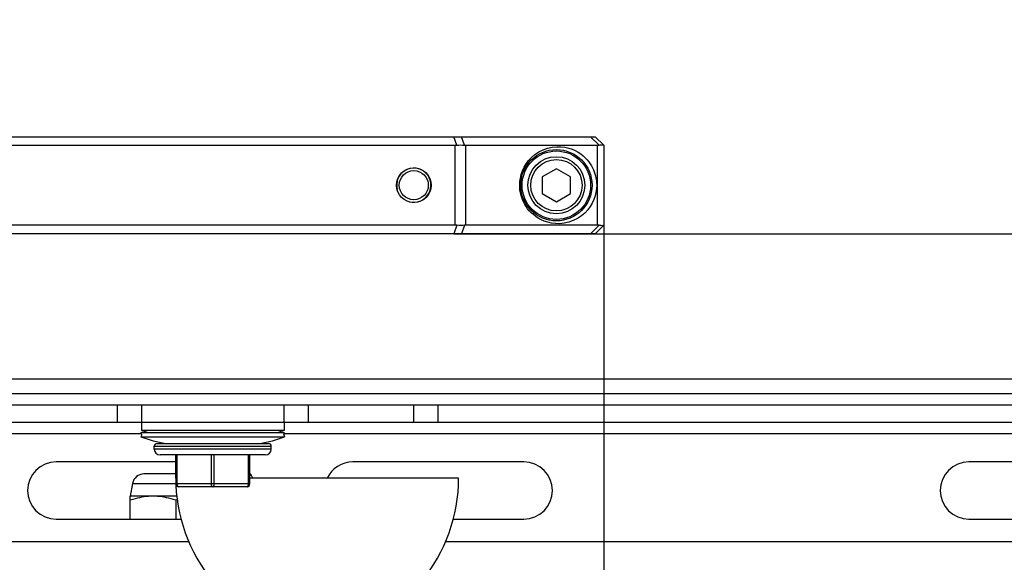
# Model space of a CAD drawing. Extents: x 0 to 420, y 0 to 297.
# Tile 60 of 77: x 325 to 359, y 188 to 207. Entities that reach past the tile are written whole.
import ezdxf

# ---------------------------------------------------------------- set-up
doc = ezdxf.new("R2010")
doc.units = 0
doc.header["$LTSCALE"] = 23.1
doc.layers.get('0').update_dxf_attribs({"linetype": 'CONTINUOUS'})
doc.layers.add('DIM_PILOTEES', color=7, linetype='CONTINUOUS')
doc.dimstyles.get("Standard").update_dxf_attribs({"dimtxt": 2.5, "dimasz": 2.5, "dimexe": 1.25, "dimexo": 0.625, "dimtad": 1, "dimcen": 2.5, "dimazin": 3, "dimtfac": 1, "dimtmove": 0, "dimatfit": 3})

# ---------------------------------------------------------------- blocks, each defined once
blk = doc.blocks.new('_FILLED')
at = {"color": 0, "linetype": 'BYBLOCK'}
blk.add_solid([(0, 0), (-1, 0.1429), (-1, -0.1429)], dxfattribs=at)
blk = doc.blocks.new('*D16')
at = {"layer": 'DIM_PILOTEES', "color": 2, "linetype": 'CONTINUOUS'}
for p, q in [((345.124, 200.233), (345.124, 159.007)), ((390.124, 194.333), (390.124, 159.007)), ((345.124, 161.007), (367.624, 161.007)), ((390.124, 161.007), (367.624, 161.007))]:
    blk.add_line(p, q, dxfattribs=at)
at = {"layer": 'DIM_PILOTEES', "color": 2, "linetype": 'CONTINUOUS', "xscale": 3.5, "yscale": 3.5, "zscale": 3.5, "rotation": 180}
blk.add_blockref('_FILLED', (345.124, 161.007), dxfattribs=at)
at = {"layer": 'DIM_PILOTEES', "color": 2, "linetype": 'CONTINUOUS', "xscale": 3.5, "yscale": 3.5, "zscale": 3.5}
blk.add_blockref('_FILLED', (390.124, 161.007), dxfattribs=at)
blk = doc.blocks.new('*D17')
at = {"layer": 'DIM_PILOTEES', "color": 2, "linetype": 'CONTINUOUS'}
for p, q in [((315.804, 200.233), (315.804, 158.992)), ((345.124, 200.233), (345.124, 158.992)), ((315.804, 160.992), (330.464, 160.992)), ((345.124, 160.992), (330.464, 160.992))]:
    blk.add_line(p, q, dxfattribs=at)
at = {"layer": 'DIM_PILOTEES', "color": 2, "linetype": 'CONTINUOUS', "xscale": 3.5, "yscale": 3.5, "zscale": 3.5, "rotation": 180}
blk.add_blockref('_FILLED', (315.804, 160.992), dxfattribs=at)
at = {"layer": 'DIM_PILOTEES', "color": 2, "linetype": 'CONTINUOUS', "xscale": 3.5, "yscale": 3.5, "zscale": 3.5}
blk.add_blockref('_FILLED', (345.124, 160.992), dxfattribs=at)
blk = doc.blocks.new('*D21')
at = {"layer": 'DIM_PILOTEES', "color": 2, "linetype": 'CONTINUOUS'}
for p, q in [((399.532, 199.933), (399.532, 207.433)), ((399.532, 207.433), (399.532, 196.933)), ((339.87, 199.933), (401.532, 199.933)), ((399.532, 186.433), (399.532, 196.933)), ((389.364, 193.933), (401.532, 193.933)), ((399.532, 193.933), (399.532, 186.433))]:
    blk.add_line(p, q, dxfattribs=at)
at = {"layer": 'DIM_PILOTEES', "color": 2, "linetype": 'CONTINUOUS', "xscale": 3.5, "yscale": 3.5, "zscale": 3.5}
for p, rotation in [((399.532, 199.933), 270), ((399.532, 193.933), 90)]:
    blk.add_blockref('_FILLED', p, dxfattribs=dict(at, rotation=rotation))

msp = doc.modelspace()

# ---------------------------------------------------------------- linework, layer by layer
at = {"color": 7, "linetype": 'CONTINUOUS'}
for p, q in [((316.104, 203.333), (344.824, 203.333)), ((321.015, 203.033), (339.914, 203.033)), ((339.975, 203.036), (339.87, 203.333)), ((339.914, 200.233), (339.914, 203.033)), ((340.24, 203.036), (340.135, 203.333)), ((340.289, 203.033), (344.899, 203.033)), ((340.289, 200.233), (340.289, 203.033)), ((344.96, 203.039), (344.665, 203.333)), ((344.824, 203.333), (345.124, 203.033)), ((344.899, 203.033), (344.899, 200.233)), ((345.124, 203.033), (345.124, 200.233)), ((343.464, 202.211), (342.964, 201.922)), ((343.964, 201.922), (343.464, 202.211)), ((342.964, 201.922), (342.964, 201.345)), ((343.964, 201.345), (343.964, 201.922)), ((342.964, 201.345), (343.464, 201.056)), ((343.464, 201.056), (343.964, 201.345)), ((344.824, 199.933), (316.104, 199.933)), ((339.914, 200.233), (321.015, 200.233)), ((339.975, 200.23), (339.87, 199.933)), ((340.24, 200.23), (340.135, 199.933)), ((344.899, 200.233), (340.289, 200.233)), ((344.96, 200.228), (344.665, 199.933)), ((345.124, 200.233), (344.824, 199.933)), ((387.124, 194.833), (193.124, 194.833)), ((190.124, 194.333), (390.124, 194.333)), ((190.684, 193.933), (389.564, 193.933)), ((328.065, 193.933), (328.065, 193.333)), ((328.914, 193.933), (328.914, 193.333)), ((333.92, 193.333), (333.92, 193.933)), ((334.768, 193.333), (334.768, 193.933)), ((338.465, 193.333), (338.465, 193.933)), ((339.314, 193.333), (339.314, 193.933)), ((313.124, 193.333), (384.084, 193.333)), ((328.918, 193.333), (328.918, 193.033)), ((333.918, 193.333), (333.918, 193.033)), ((333.918, 193.033), (328.918, 193.033)), ((313.124, 192.933), (328.899, 192.933)), ((333.935, 192.95), (328.899, 192.95)), ((328.925, 192.883), (328.899, 192.95)), ((328.925, 192.883), (328.899, 192.817)), ((328.899, 192.817), (333.935, 192.817)), ((333.909, 192.883), (333.935, 192.95)), ((333.909, 192.883), (333.935, 192.817)), ((333.935, 192.933), (366.314, 192.933)), ((329.367, 192.483), (333.467, 192.483)), ((329.367, 192.383), (329.367, 192.483)), ((333.467, 192.383), (329.367, 192.383)), ((329.467, 192.583), (333.367, 192.583)), ((333.467, 192.383), (333.467, 192.483)), ((333.267, 192.183), (329.567, 192.183)), ((330.117, 191.363), (330.117, 192.183)), ((330.167, 191.363), (330.167, 192.183)), ((331.367, 191.163), (331.367, 192.183)), ((331.467, 191.163), (331.467, 192.183)), ((332.667, 191.163), (332.667, 192.183)), ((332.717, 191.163), (332.717, 192.183)), ((330.117, 191.933), (325.924, 191.933)), ((342.324, 191.933), (336.324, 191.933)), ((363.924, 191.933), (357.924, 191.933)), ((330.117, 191.513), (328.998, 191.513)), ((330.117, 191.363), (330.167, 191.363)), ((340.037, 191.363), (332.717, 191.363)), ((328.604, 191.183), (328.524, 190.733)), ((328.604, 191.183), (330.12, 191.183)), ((330.121, 191.153), (330.121, 191.16)), ((330.171, 191.163), (330.156, 191.163)), ((332.717, 191.163), (330.171, 191.163)), ((332.617, 191.063), (330.221, 191.063)), ((330.154, 190.733), (328.524, 190.733)), ((328.524, 189.933), (328.524, 190.733)), ((330.171, 190.605), (330.124, 190.591)), ((330.124, 190.591), (330.124, 189.933)), ((325.924, 189.933), (330.304, 189.933)), ((339.85, 189.933), (342.324, 189.933)), ((357.924, 189.933), (363.924, 189.933)), ((330.58, 189.133), (313.124, 189.133)), ((367.995, 189.133), (339.576, 189.133))]:
    msp.add_line(p, q, dxfattribs=at)
for points in [[(339.914, 203.033), (339.929, 203.034), (339.944, 203.034), (339.959, 203.035), (339.975, 203.036)], [(339.975, 203.036), (340.044, 203.042), (340.113, 203.044), (340.178, 203.042), (340.24, 203.036)], [(340.24, 203.036), (340.252, 203.035), (340.265, 203.034), (340.277, 203.034), (340.289, 203.033)], [(344.899, 203.033), (344.915, 203.034), (344.93, 203.035), (344.945, 203.037), (344.96, 203.039)], [(344.96, 203.039), (345, 203.046), (345.035, 203.05), (345.065, 203.052), (345.089, 203.05), (345.107, 203.046), (345.119, 203.039)], [(342.177, 201.633), (342.182, 201.759), (342.201, 201.885), (342.231, 202.012), (342.275, 202.138), (342.332, 202.262), (342.404, 202.383), (342.492, 202.5), (342.595, 202.61), (342.714, 202.711), (342.848, 202.8), (342.997, 202.874), (343.154, 202.931), (343.315, 202.966), (343.475, 202.982), (343.625, 202.98), (343.766, 202.962), (343.895, 202.932), (344.014, 202.892), (344.124, 202.844), (344.224, 202.789), (344.316, 202.729), (344.398, 202.665), (344.472, 202.597), (344.539, 202.527), (344.598, 202.456), (344.649, 202.384), (344.694, 202.312), (344.733, 202.24), (344.766, 202.17), (344.794, 202.1), (344.817, 202.031), (344.837, 201.96), (344.853, 201.886), (344.866, 201.808), (344.873, 201.724), (344.877, 201.633)], [(344.877, 201.633), (344.871, 201.508), (344.853, 201.382), (344.823, 201.255), (344.779, 201.129), (344.722, 201.005), (344.65, 200.884), (344.562, 200.767), (344.459, 200.657), (344.34, 200.556), (344.206, 200.467), (344.057, 200.393), (343.9, 200.336), (343.739, 200.301), (343.579, 200.284), (343.429, 200.287), (343.288, 200.305), (343.159, 200.334), (343.039, 200.375), (342.93, 200.423), (342.829, 200.478), (342.738, 200.538), (342.656, 200.602), (342.581, 200.67), (342.515, 200.74), (342.456, 200.811), (342.405, 200.883), (342.36, 200.955), (342.321, 201.027), (342.288, 201.097), (342.26, 201.167), (342.237, 201.236), (342.217, 201.307), (342.201, 201.38), (342.188, 201.459), (342.18, 201.543), (342.177, 201.633)], [(339.975, 200.23), (339.959, 200.232), (339.944, 200.233), (339.929, 200.233), (339.914, 200.233)], [(340.24, 200.23), (340.178, 200.225), (340.113, 200.223), (340.044, 200.225), (339.975, 200.23)], [(340.289, 200.233), (340.277, 200.233), (340.265, 200.233), (340.252, 200.232), (340.24, 200.23)], [(344.96, 200.228), (344.945, 200.23), (344.93, 200.232), (344.915, 200.233), (344.899, 200.233)], [(345.119, 200.228), (345.107, 200.221), (345.089, 200.216), (345.065, 200.215), (345.035, 200.216), (345, 200.221), (344.96, 200.228)], [(330.171, 191.163), (330.169, 191.21), (330.168, 191.259), (330.167, 191.31), (330.167, 191.363)], [(330.156, 191.163), (330.144, 191.162), (330.134, 191.161), (330.127, 191.161), (330.122, 191.16), (330.121, 191.16)], [(330.221, 191.063), (330.213, 191.065), (330.205, 191.068), (330.198, 191.074), (330.191, 191.083), (330.185, 191.093), (330.18, 191.105), (330.176, 191.118), (330.173, 191.133), (330.171, 191.148), (330.171, 191.163)], [(331.417, 191.063), (331.409, 191.065), (331.402, 191.068), (331.394, 191.074), (331.388, 191.083), (331.382, 191.093), (331.376, 191.105), (331.372, 191.118), (331.369, 191.133), (331.368, 191.148), (331.367, 191.163)], [(331.417, 191.063), (331.425, 191.065), (331.432, 191.068), (331.44, 191.074), (331.446, 191.083), (331.452, 191.093), (331.457, 191.105), (331.462, 191.118), (331.465, 191.133), (331.466, 191.148), (331.467, 191.163)], [(332.617, 191.063), (332.625, 191.065), (332.632, 191.068), (332.64, 191.074), (332.646, 191.083), (332.652, 191.093), (332.657, 191.105), (332.662, 191.118), (332.665, 191.133), (332.666, 191.148), (332.667, 191.163)], [(329.324, 190.733), (329.246, 190.732), (329.168, 190.728), (329.089, 190.72), (329.01, 190.71), (328.932, 190.697), (328.852, 190.681), (328.772, 190.663), (328.691, 190.642), (328.609, 190.617), (328.524, 190.591)], [(330.124, 190.591), (330.04, 190.617), (329.958, 190.642), (329.876, 190.663), (329.797, 190.681), (329.717, 190.697), (329.639, 190.71), (329.56, 190.72), (329.481, 190.728), (329.403, 190.732), (329.324, 190.733)]]:
    msp.add_lwpolyline(points, dxfattribs=at)
for centre, radius in [((343.464, 201.633), 1.25), ((343.464, 201.633), 1.2), ((343.464, 201.633), 1), ((343.464, 201.633), 0.9), ((338.464, 201.633), 0.61), ((338.464, 201.633), 0.51)]:
    msp.add_circle(centre, radius, dxfattribs=at)
at = {"color": 2, "linetype": 'CONTINUOUS'}
msp.add_arc((338.464, 201.633), 0.6, 255, 195, dxfattribs=at)
at = {"color": 7, "linetype": 'CONTINUOUS'}
for centre, radius, start, end in [((330.417, 189.026), 4.208, 107.7312, 111.147), ((332.417, 189.026), 4.208, 68.853, 72.2688), ((330.417, 196.741), 4.208, 248.853, 261.1612), ((332.417, 196.741), 4.208, 278.8388, 291.147), ((329.467, 192.483), 0.1, 90, 180), ((329.567, 192.383), 0.2, 180, 270), ((333.267, 192.383), 0.2, 270, 360), ((333.367, 192.483), 0.1, 0, 90), ((325.924, 190.933), 1, 90, 270), ((336.324, 190.933), 1, 90, 154.496), ((342.324, 190.933), 1, 270, 90), ((357.924, 190.933), 1, 90, 270), ((328.998, 191.113), 0.4, 90, 170), ((335.752, 191.363), 5.635, 180, 219.7104), ((331.924, 190.933), 1, 25.504, 37.4379), ((334.402, 191.363), 5.635, 320.2896, 360), ((330.221, 191.163), 0.1, 186.2074, 270), ((332.617, 191.163), 0.1, 270, 360)]:
    msp.add_arc(centre, radius, start, end, dxfattribs=at)

# ---------------------------------------------------------------- dimensions: what is measured, and where the dimension line sits
at = {"layer": 'DIM_PILOTEES', "color": 2, "linetype": 'CONTINUOUS'}
for base, p1, p2, angle, picture, middle in [((399.532, 199.933), (389.364, 193.933), (339.87, 199.933), 90, '*D21', (399.532, 195.438)), ((345.124, 161.007), (390.124, 194.333), (345.124, 200.233), 180, '*D16', (366.967, 161.007))]:
    dim = msp.add_linear_dim(base=base, p1=p1, p2=p2, angle=angle, dimstyle='Standard', dxfattribs=at)
    dim.commit()
    dim.dimension.update_dxf_attribs({"geometry": picture, "text_midpoint": middle, "dimtype": 128})
dim = msp.add_linear_dim(base=(345.124, 160.992), p1=(315.804, 200.233), p2=(345.124, 200.233), dimstyle='Standard', dxfattribs=at)
dim.commit()
dim.dimension.update_dxf_attribs({"geometry": '*D17', "text_midpoint": (325.992, 160.992), "dimtype": 128})

doc.saveas('drawing.dxf')
